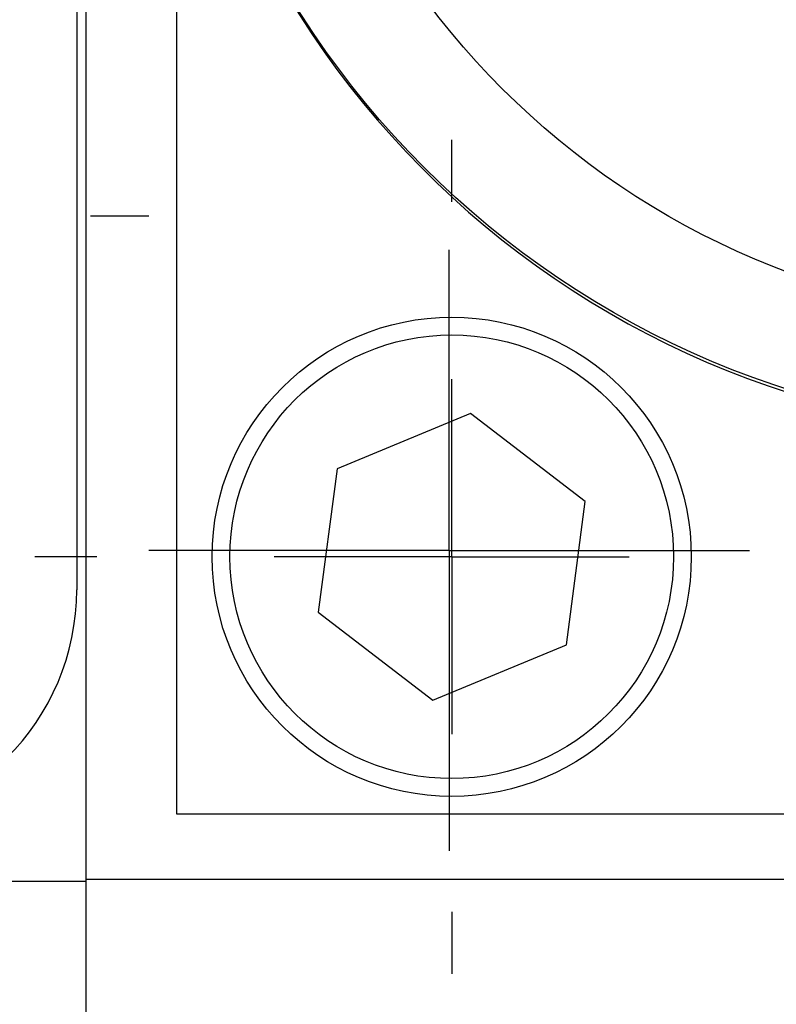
# Model space of a CAD drawing. Extents: x 9.3 to 31.1, y 5.1 to 19.6.
# Tile 64 of 132: x 17.433 to 17.646, y 15.967 to 16.244. Entities that reach past the tile are written whole.
import ezdxf

# ---------------------------------------------------------------- set-up
doc = ezdxf.new("R2010")
doc.units = 0
doc.layers.get('0').update_dxf_attribs({"linetype": 'CONTINUOUS'})

# ---------------------------------------------------------------- blocks, each defined once
blk = doc.blocks.new('SW_CENTERMARKSYMBOL_8')
at = {"color": 0, "linetype": 'CONTINUOUS'}
for p, q in [((0, 0.05), (0, 0.08465)), ((0, 0), (0, 0.05)), ((-0.05, 0), (-0.08465, 0)), ((0, 0), (-0.05, 0)), ((0, 0), (0, -0.05)), ((0, 0), (0.05, 0)), ((0.05, 0), (0.08465, 0)), ((0, -0.05), (0, -0.08465))]:
    blk.add_line(p, q, dxfattribs=at)
blk = doc.blocks.new('SW_CENTERMARKSYMBOL_14')
at = {"color": 0, "linetype": 'CONTINUOUS'}
for p, q in [((0, 0.1), (0, 0.1175)), ((0, 0), (0, 0.05)), ((-0.1, 0), (-0.1175, 0)), ((0, 0), (-0.05, 0)), ((0, 0), (0, -0.05)), ((0, 0), (0.05, 0)), ((0.1, 0), (0.1175, 0)), ((0, -0.1), (0, -0.1175))]:
    blk.add_line(p, q, dxfattribs=at)
blk = doc.blocks.new('SW_CENTERMARKSYMBOL_19')
at = {"color": 0, "linetype": 'CONTINUOUS'}
for p, q in [((0, 0.1), (0, 0.11644)), ((0, 0), (0, 0.05)), ((-0.1, 0), (-0.11644, 0)), ((0, 0), (-0.05, 0)), ((0, 0), (0, -0.05)), ((0, 0), (0.05, 0)), ((0.1, 0), (0.11644, 0)), ((0, -0.1), (0, -0.11644))]:
    blk.add_line(p, q, dxfattribs=at)

msp = doc.modelspace()

# ---------------------------------------------------------------- linework, layer by layer
at = {"color": 7, "linetype": 'CONTINUOUS'}
for p, q in [((17.44896, 16.6921), (17.44896, 16.08384)), ((17.45155, 16.29315), (17.45155, 16.00228)), ((17.47715, 16.02061), (17.47715, 16.27837)), ((17.55995, 16.13346), (17.52235, 16.11787)), ((17.59225, 16.1087), (17.55995, 16.13346)), ((17.52235, 16.11787), (17.51705, 16.07752)), ((17.58695, 16.06834), (17.59225, 16.1087)), ((17.51705, 16.07752), (17.54936, 16.05275)), ((17.54936, 16.05275), (17.58695, 16.06834)), ((17.97715, 16.02061), (17.47715, 16.02061)), ((15.08934, 16.00174), (17.45155, 16.00174)), ((17.45155, 16.00228), (17.45155, 15.79743)), ((17.45155, 16.00228), (18.31375, 16.00228))]:
    msp.add_line(p, q, dxfattribs=at)
for centre, radius in [((17.72715, 16.38311), 0.255), ((17.72715, 16.38311), 0.22375), ((17.55465, 16.09311), 0.0675), ((17.55465, 16.09311), 0.0625)]:
    msp.add_circle(centre, radius, dxfattribs=at)
for centre, radius, start, end in [((17.72714, 16.38231), 0.255, 180, 359.0559), ((17.38203, 16.08384), 0.06693, 270, 0)]:
    msp.add_arc(centre, radius, start, end, dxfattribs=at)

# ---------------------------------------------------------------- block references
for name, p in [('SW_CENTERMARKSYMBOL_19', (17.35284, 16.18917)), ('SW_CENTERMARKSYMBOL_14', (17.55465, 16.09311)), ('SW_CENTERMARKSYMBOL_8', (17.55391, 16.09491))]:
    msp.add_blockref(name, p, dxfattribs=at)

doc.saveas('drawing.dxf')
